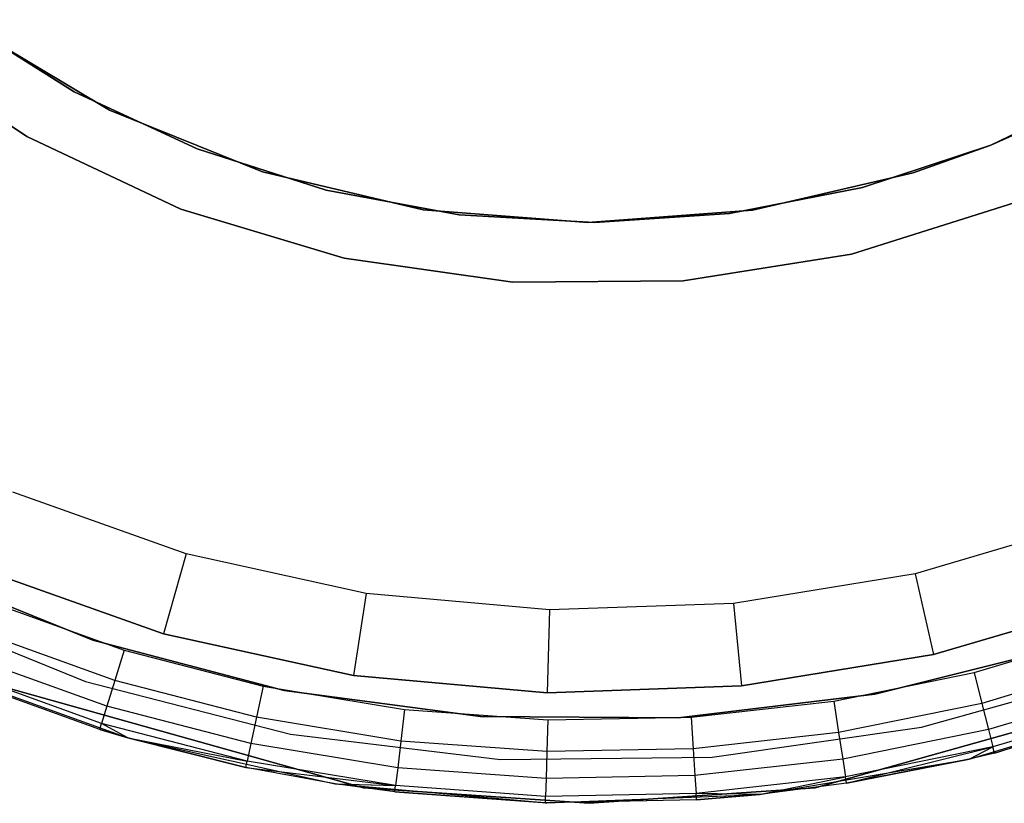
# Model space of a CAD drawing. Extents: x 0.1 to 15.8, y -7.9 to 7.9.
# Tile 5 of 17: x 7.412 to 8.347, y -1.575 to -0.831. Entities that reach past the tile are written whole.
import ezdxf

# ---------------------------------------------------------------- set-up
doc = ezdxf.new("R2010")
doc.units = 0
doc.header["$MEASUREMENT"] = 0
doc.layers.get('0').update_dxf_attribs({"color": 13, "linetype": 'CONTINUOUS'})

# ---------------------------------------------------------------- blocks, each defined once
blk = doc.blocks.new('CZ_0022__330X330X1200_PM_2')
at = {"color": 0}
for p, q in [((7.35503, -0.83098, 49.0255), (7.46389, -0.89934, 49.0255)), ((7.46389, -0.89934, 48.99401), (7.35503, -0.83098, 48.99401)), ((7.35503, -0.83098, 49.0255), (7.46389, -0.89934, 49.0255)), ((7.46389, -0.89934, 48.99401), (7.35503, -0.83098, 48.99401)), ((7.36269, -0.83644, 48.91527), (7.49729, -0.91671, 48.91527)), ((7.49729, -0.91671, 51.9074), (7.36269, -0.83644, 51.9074)), ((7.49729, -0.91671, 51.9074), (7.36269, -0.83644, 51.9074)), ((7.36269, -0.83644, 48.91527), (7.49729, -0.91671, 48.91527)), ((7.41869, -0.94179, 48.91527), (7.28429, -0.85167, 48.91527)), ((7.28429, -0.85167, 51.9074), (7.41869, -0.94179, 51.9074)), ((7.41869, -0.94179, 48.91527), (7.28429, -0.85167, 48.91527)), ((7.28429, -0.85167, 51.9074), (7.41869, -0.94179, 51.9074)), ((8.33409, -0.94994, 49.0255), (8.45014, -0.89465, 49.0255)), ((8.45014, -0.89465, 48.99401), (8.33409, -0.94994, 48.99401)), ((8.33409, -0.94994, 49.0255), (8.45014, -0.89465, 49.0255)), ((8.45014, -0.89465, 48.99401), (8.33409, -0.94994, 48.99401)), ((7.46389, -0.89934, 49.0255), (7.58046, -0.95352, 49.0255)), ((7.58046, -0.95352, 48.99401), (7.46389, -0.89934, 48.99401)), ((7.46389, -0.89934, 49.0255), (7.58046, -0.95352, 49.0255)), ((7.46389, -0.89934, 49.0255), (7.46389, -0.89934, 48.99401)), ((7.58046, -0.95352, 48.99401), (7.46389, -0.89934, 48.99401)), ((7.46389, -0.89934, 49.0255), (7.46389, -0.89934, 48.99401)), ((7.49729, -0.91671, 48.91527), (7.64256, -0.97549, 48.91527)), ((7.64256, -0.97549, 51.9074), (7.49729, -0.91671, 51.9074)), ((7.49729, -0.91671, 51.9074), (7.49729, -0.91671, 48.91527)), ((7.49729, -0.91671, 51.9074), (7.49729, -0.91671, 48.91527)), ((7.64256, -0.97549, 51.9074), (7.49729, -0.91671, 51.9074)), ((7.49729, -0.91671, 48.91527), (7.64256, -0.97549, 48.91527)), ((8.33409, -0.94994, 48.91527), (8.40569, -0.91796, 48.91527)), ((8.40569, -0.91796, 51.9074), (8.33409, -0.94994, 51.9074)), ((8.40569, -0.91796, 51.9074), (8.33409, -0.94994, 51.9074)), ((8.33409, -0.94994, 48.91527), (8.40569, -0.91796, 48.91527)), ((7.56502, -1.01087, 48.91527), (7.41869, -0.94179, 48.91527)), ((7.41869, -0.94179, 51.9074), (7.56502, -1.01087, 51.9074)), ((7.41869, -0.94179, 48.91527), (7.41869, -0.94179, 51.9074)), ((7.56502, -1.01087, 48.91527), (7.41869, -0.94179, 48.91527)), ((7.41869, -0.94179, 51.9074), (7.56502, -1.01087, 51.9074)), ((7.41869, -0.94179, 48.91527), (7.41869, -0.94179, 51.9074)), ((8.21203, -0.99024, 49.0255), (8.33409, -0.94994, 49.0255)), ((8.33409, -0.94994, 48.99401), (8.21203, -0.99024, 48.99401)), ((8.33409, -0.94994, 48.99401), (8.21203, -0.99024, 48.99401)), ((8.21203, -0.99024, 49.0255), (8.33409, -0.94994, 49.0255)), ((8.26026, -0.97634, 48.91527), (8.33409, -0.94994, 48.91527)), ((8.33409, -0.94994, 51.9074), (8.26026, -0.97634, 51.9074)), ((8.33409, -0.94994, 51.9074), (8.26026, -0.97634, 51.9074)), ((8.26026, -0.97634, 48.91527), (8.33409, -0.94994, 48.91527)), ((8.33409, -0.94994, 51.9074), (8.33409, -0.94994, 48.91527)), ((8.33409, -0.94994, 51.9074), (8.33409, -0.94994, 48.91527)), ((8.33409, -0.94994, 49.0255), (8.33409, -0.94994, 48.99401)), ((8.33409, -0.94994, 49.0255), (8.33409, -0.94994, 48.99401)), ((7.58046, -0.95352, 49.0255), (7.7029, -0.99266, 49.0255)), ((7.7029, -0.99266, 48.99401), (7.58046, -0.95352, 48.99401)), ((7.58046, -0.95352, 49.0255), (7.7029, -0.99266, 49.0255)), ((7.58046, -0.95352, 49.0255), (7.58046, -0.95352, 48.99401)), ((7.7029, -0.99266, 48.99401), (7.58046, -0.95352, 48.99401)), ((7.58046, -0.95352, 49.0255), (7.58046, -0.95352, 48.99401)), ((7.64256, -0.97549, 48.91527), (7.7951, -1.01141, 48.91527)), ((7.7951, -1.01141, 51.9074), (7.64256, -0.97549, 51.9074)), ((7.64256, -0.97549, 51.9074), (7.64256, -0.97549, 48.91527)), ((7.64256, -0.97549, 51.9074), (7.64256, -0.97549, 48.91527)), ((7.7951, -1.01141, 51.9074), (7.64256, -0.97549, 51.9074)), ((7.64256, -0.97549, 48.91527), (7.7951, -1.01141, 48.91527)), ((8.10761, -1.01184, 48.91527), (8.26026, -0.97634, 48.91527)), ((8.26026, -0.97634, 51.9074), (8.10761, -1.01184, 51.9074)), ((8.26026, -0.97634, 51.9074), (8.10761, -1.01184, 51.9074)), ((8.10761, -1.01184, 48.91527), (8.26026, -0.97634, 48.91527)), ((8.26026, -0.97634, 51.9074), (8.26026, -0.97634, 48.91527)), ((8.26026, -0.97634, 51.9074), (8.26026, -0.97634, 48.91527)), ((8.08587, -1.01493, 49.0255), (8.21203, -0.99024, 49.0255)), ((8.21203, -0.99024, 48.99401), (8.08587, -1.01493, 48.99401)), ((8.08587, -1.01493, 49.0255), (8.21203, -0.99024, 49.0255)), ((8.21203, -0.99024, 48.99401), (8.08587, -1.01493, 48.99401)), ((8.21203, -0.99024, 49.0255), (8.21203, -0.99024, 48.99401)), ((8.21203, -0.99024, 49.0255), (8.21203, -0.99024, 48.99401)), ((7.7029, -0.99266, 49.0255), (7.82929, -1.01615, 49.0255)), ((7.82929, -1.01615, 48.99401), (7.7029, -0.99266, 48.99401)), ((7.7029, -0.99266, 49.0255), (7.82929, -1.01615, 49.0255)), ((7.7029, -0.99266, 49.0255), (7.7029, -0.99266, 48.99401)), ((7.82929, -1.01615, 48.99401), (7.7029, -0.99266, 48.99401)), ((7.7029, -0.99266, 49.0255), (7.7029, -0.99266, 48.99401)), ((8.35609, -1.00474, 48.91527), (8.20184, -1.05364, 48.91527)), ((8.20184, -1.05364, 51.9074), (8.35609, -1.00474, 51.9074)), ((8.35609, -1.00474, 48.91527), (8.20184, -1.05364, 48.91527)), ((8.20184, -1.05364, 51.9074), (8.35609, -1.00474, 51.9074)), ((7.72002, -1.05737, 48.91527), (7.56502, -1.01087, 48.91527)), ((7.56502, -1.01087, 51.9074), (7.72002, -1.05737, 51.9074)), ((7.56502, -1.01087, 48.91527), (7.56502, -1.01087, 51.9074)), ((7.72002, -1.05737, 48.91527), (7.56502, -1.01087, 48.91527)), ((7.56502, -1.01087, 51.9074), (7.72002, -1.05737, 51.9074)), ((7.56502, -1.01087, 48.91527), (7.56502, -1.01087, 51.9074)), ((7.7951, -1.01141, 48.91527), (7.95134, -1.02362, 48.91527)), ((7.95134, -1.02362, 51.9074), (7.7951, -1.01141, 51.9074)), ((7.7951, -1.01141, 51.9074), (7.7951, -1.01141, 48.91527)), ((7.7951, -1.01141, 51.9074), (7.7951, -1.01141, 48.91527)), ((7.95134, -1.02362, 51.9074), (7.7951, -1.01141, 51.9074)), ((7.7951, -1.01141, 48.91527), (7.95134, -1.02362, 48.91527)), ((7.82929, -1.01615, 49.0255), (7.95762, -1.02361, 49.0255)), ((7.95762, -1.02361, 48.99401), (7.82929, -1.01615, 48.99401)), ((7.82929, -1.01615, 49.0255), (7.95762, -1.02361, 49.0255)), ((7.82929, -1.01615, 49.0255), (7.82929, -1.01615, 48.99401)), ((7.95762, -1.02361, 48.99401), (7.82929, -1.01615, 48.99401)), ((7.82929, -1.01615, 49.0255), (7.82929, -1.01615, 48.99401)), ((7.95134, -1.02362, 48.91527), (8.10761, -1.01184, 48.91527)), ((8.10761, -1.01184, 51.9074), (7.95134, -1.02362, 51.9074)), ((8.10761, -1.01184, 51.9074), (7.95134, -1.02362, 51.9074)), ((7.95134, -1.02362, 48.91527), (8.10761, -1.01184, 48.91527)), ((7.95762, -1.02361, 49.0255), (8.08587, -1.01493, 49.0255)), ((8.08587, -1.01493, 48.99401), (7.95762, -1.02361, 48.99401)), ((7.95762, -1.02361, 49.0255), (8.08587, -1.01493, 49.0255)), ((8.08587, -1.01493, 48.99401), (7.95762, -1.02361, 48.99401)), ((8.08587, -1.01493, 49.0255), (8.08587, -1.01493, 48.99401)), ((8.08587, -1.01493, 49.0255), (8.08587, -1.01493, 48.99401)), ((8.10761, -1.01184, 51.9074), (8.10761, -1.01184, 48.91527)), ((8.10761, -1.01184, 51.9074), (8.10761, -1.01184, 48.91527)), ((7.95134, -1.02362, 51.9074), (7.95134, -1.02362, 48.91527)), ((7.95134, -1.02362, 51.9074), (7.95134, -1.02362, 48.91527)), ((7.95762, -1.02361, 49.0255), (7.95762, -1.02361, 48.99401)), ((7.95762, -1.02361, 49.0255), (7.95762, -1.02361, 48.99401)), ((8.20184, -1.05364, 48.91527), (8.04202, -1.07899, 48.91527)), ((8.04202, -1.07899, 51.9074), (8.20184, -1.05364, 51.9074)), ((8.20184, -1.05364, 48.91527), (8.04202, -1.07899, 48.91527)), ((8.04202, -1.07899, 51.9074), (8.20184, -1.05364, 51.9074)), ((8.20184, -1.05364, 48.91527), (8.20184, -1.05364, 51.9074)), ((8.20184, -1.05364, 48.91527), (8.20184, -1.05364, 51.9074)), ((7.88021, -1.08024, 48.91527), (7.72002, -1.05737, 48.91527)), ((7.72002, -1.05737, 51.9074), (7.88021, -1.08024, 51.9074)), ((7.72002, -1.05737, 48.91527), (7.72002, -1.05737, 51.9074)), ((7.88021, -1.08024, 48.91527), (7.72002, -1.05737, 48.91527)), ((7.72002, -1.05737, 51.9074), (7.88021, -1.08024, 51.9074)), ((7.72002, -1.05737, 48.91527), (7.72002, -1.05737, 51.9074)), ((8.04202, -1.07899, 48.91527), (7.88021, -1.08024, 48.91527)), ((7.88021, -1.08024, 51.9074), (8.04202, -1.07899, 51.9074)), ((8.04202, -1.07899, 48.91527), (7.88021, -1.08024, 48.91527)), ((7.88021, -1.08024, 51.9074), (8.04202, -1.07899, 51.9074)), ((7.88021, -1.08024, 48.91527), (7.88021, -1.08024, 51.9074)), ((7.88021, -1.08024, 48.91527), (7.88021, -1.08024, 51.9074)), ((8.04202, -1.07899, 48.91527), (8.04202, -1.07899, 51.9074)), ((8.04202, -1.07899, 48.91527), (8.04202, -1.07899, 51.9074)), ((7.57011, -1.3381, 0.51393), (7.40542, -1.27959, 0.51393)), ((7.57011, -1.3381, 0.51393), (7.40542, -1.27959, 0.51393)), ((8.4297, -1.30746, 0.51393), (8.26207, -1.35692, 0.51393)), ((8.4297, -1.30746, 0.51393), (8.26207, -1.35692, 0.51393)), ((7.57011, -1.3381, 0.51393), (7.54846, -1.4138, 0.59267)), ((7.57011, -1.3381, 0.51393), (7.54846, -1.4138, 0.59267)), ((7.74084, -1.3755, 0.51393), (7.57011, -1.3381, 0.51393)), ((7.74084, -1.3755, 0.51393), (7.57011, -1.3381, 0.51393)), ((7.30723, -1.34963, 1.67535), (7.48147, -1.41989, 1.67535)), ((7.48147, -1.41989, 1.71472), (7.30723, -1.34963, 1.71472)), ((7.30723, -1.34963, 1.67535), (7.48147, -1.41989, 1.67535)), ((7.48147, -1.41989, 1.71472), (7.30723, -1.34963, 1.71472)), ((7.37445, -1.35198, 0.59267), (7.54846, -1.4138, 0.59267)), ((7.54846, -1.4138, 1.06511), (7.37445, -1.35198, 1.06511)), ((7.54846, -1.4138, 1.06511), (7.37445, -1.35198, 1.06511)), ((7.37445, -1.35198, 0.59267), (7.54846, -1.4138, 0.59267)), ((8.26207, -1.35692, 0.51393), (8.08957, -1.38499, 0.51393)), ((8.26207, -1.35692, 0.51393), (8.08957, -1.38499, 0.51393)), ((8.26207, -1.35692, 0.51393), (8.27957, -1.43369, 0.59267)), ((8.26207, -1.35692, 0.51393), (8.27957, -1.43369, 0.59267)), ((7.38309, -1.38336, 1.90739), (7.51125, -1.42943, 1.90739)), ((7.38309, -1.38336, 1.90739), (7.51125, -1.42943, 1.90739)), ((7.74084, -1.3755, 0.51393), (7.72885, -1.45333, 0.59267)), ((7.74084, -1.3755, 0.51393), (7.72885, -1.45333, 0.59267)), ((7.9149, -1.39122, 0.51393), (7.74084, -1.3755, 0.51393)), ((7.9149, -1.39122, 0.51393), (7.74084, -1.3755, 0.51393)), ((8.27957, -1.43369, 0.59267), (8.45669, -1.38143, 0.59267)), ((8.45669, -1.38143, 1.06511), (8.27957, -1.43369, 1.06511)), ((8.45669, -1.38143, 1.06511), (8.27957, -1.43369, 1.06511)), ((8.27957, -1.43369, 0.59267), (8.45669, -1.38143, 0.59267)), ((7.28829, -1.38421, 0.72629), (7.47465, -1.4591, 0.72629)), ((7.28829, -1.38421, 0.72629), (7.47465, -1.4591, 0.72629)), ((7.28829, -1.38421, 1.86802), (7.47465, -1.4591, 1.86802)), ((7.28829, -1.38421, 1.86802), (7.47465, -1.4591, 1.86802)), ((7.9149, -1.39122, 0.51393), (7.91276, -1.46993, 0.59267)), ((7.9149, -1.39122, 0.51393), (7.91276, -1.46993, 0.59267)), ((8.08957, -1.38499, 0.51393), (7.9149, -1.39122, 0.51393)), ((8.08957, -1.38499, 0.51393), (7.9149, -1.39122, 0.51393)), ((8.08957, -1.38499, 0.51393), (8.09731, -1.46335, 0.59267)), ((8.08957, -1.38499, 0.51393), (8.09731, -1.46335, 0.59267)), ((7.50235, -1.45822, 1.9014), (7.37162, -1.41122, 1.9014)), ((7.50235, -1.45822, 1.9014), (7.37162, -1.41122, 1.9014)), ((7.48147, -1.41989, 1.67535), (7.48147, -1.41989, 1.71472)), ((7.48147, -1.41989, 1.67535), (7.66315, -1.46776, 1.67535)), ((7.66315, -1.46776, 1.71472), (7.48147, -1.41989, 1.71472)), ((7.48147, -1.41989, 1.67535), (7.48147, -1.41989, 1.71472)), ((7.48147, -1.41989, 1.67535), (7.66315, -1.46776, 1.67535)), ((7.66315, -1.46776, 1.71472), (7.48147, -1.41989, 1.71472)), ((7.54846, -1.4138, 0.59267), (7.54846, -1.4138, 1.06511)), ((7.54846, -1.4138, 0.59267), (7.72885, -1.45333, 0.59267)), ((7.72885, -1.45333, 1.06511), (7.54846, -1.4138, 1.06511)), ((7.54846, -1.4138, 0.59267), (7.54846, -1.4138, 1.06511)), ((7.72885, -1.45333, 1.06511), (7.54846, -1.4138, 1.06511)), ((7.54846, -1.4138, 0.59267), (7.72885, -1.45333, 0.59267)), ((8.31823, -1.45073, 1.90739), (8.44864, -1.41149, 1.90739)), ((8.31823, -1.45073, 1.90739), (8.44864, -1.41149, 1.90739)), ((7.51125, -1.42943, 1.90739), (7.50235, -1.45822, 1.9014)), ((7.51125, -1.42943, 1.90739), (7.50235, -1.45822, 1.9014)), ((7.51125, -1.42943, 1.90739), (7.64306, -1.46366, 1.90739)), ((7.51125, -1.42943, 1.90739), (7.64306, -1.46366, 1.90739)), ((8.2238, -1.4713, 1.67535), (8.40607, -1.42573, 1.67535)), ((8.40607, -1.42573, 1.71472), (8.2238, -1.4713, 1.71472)), ((8.2238, -1.4713, 1.67535), (8.40607, -1.42573, 1.67535)), ((8.40607, -1.42573, 1.71472), (8.2238, -1.4713, 1.71472)), ((7.49482, -1.48263, 1.88433), (7.36189, -1.43484, 1.88433)), ((7.49482, -1.48263, 1.88433), (7.36189, -1.43484, 1.88433)), ((8.09731, -1.46335, 0.59267), (8.27957, -1.43369, 0.59267)), ((8.27957, -1.43369, 1.06511), (8.09731, -1.46335, 1.06511)), ((8.27957, -1.43369, 1.06511), (8.09731, -1.46335, 1.06511)), ((8.09731, -1.46335, 0.59267), (8.27957, -1.43369, 0.59267)), ((8.27957, -1.43369, 0.59267), (8.27957, -1.43369, 1.06511)), ((8.27957, -1.43369, 0.59267), (8.27957, -1.43369, 1.06511)), ((7.32481, -1.44419, 0.72629), (7.51464, -1.51263, 0.72629)), ((7.32481, -1.44419, 0.72629), (7.51464, -1.51263, 0.72629)), ((7.32481, -1.44419, 0.72629), (7.73832, -1.56014, 0.72629)), ((7.32481, -1.44419, 0.72629), (7.73832, -1.56014, 0.72629)), ((7.73832, -1.56014, 0.80503), (7.32535, -1.44443, 0.80503)), ((7.73832, -1.56014, 0.72629), (7.32535, -1.44443, 0.80503)), ((7.73832, -1.56014, 0.80503), (7.32535, -1.44443, 0.80503)), ((7.73832, -1.56014, 0.72629), (7.32535, -1.44443, 0.80503)), ((8.58016, -1.44443, 0.80503), (8.16719, -1.56014, 0.80503)), ((8.16719, -1.56014, 0.72629), (8.58016, -1.44443, 0.72629)), ((8.16719, -1.56014, 0.72629), (8.58016, -1.44443, 0.72629)), ((8.58016, -1.44443, 0.80503), (8.16719, -1.56014, 0.80503)), ((8.26825, -1.50267, 0.72629), (8.46169, -1.44863, 0.72629)), ((8.26825, -1.50267, 0.72629), (8.46169, -1.44863, 0.72629)), ((8.26825, -1.50267, 1.86802), (8.46169, -1.44863, 1.86802)), ((8.26825, -1.50267, 1.86802), (8.46169, -1.44863, 1.86802)), ((8.45863, -1.43992, 1.9014), (8.32559, -1.47995, 1.9014)), ((8.45863, -1.43992, 1.9014), (8.32559, -1.47995, 1.9014)), ((7.48801, -1.50466, 1.82865), (7.35311, -1.45617, 1.82865)), ((7.48801, -1.50466, 1.82865), (7.35311, -1.45617, 1.82865)), ((7.48978, -1.49894, 1.85879), (7.35539, -1.45063, 1.85879)), ((7.48978, -1.49894, 1.85879), (7.35539, -1.45063, 1.85879)), ((7.72885, -1.45333, 0.59267), (7.72885, -1.45333, 1.06511)), ((7.72885, -1.45333, 0.59267), (7.91276, -1.46993, 0.59267)), ((7.91276, -1.46993, 1.06511), (7.72885, -1.45333, 1.06511)), ((7.72885, -1.45333, 0.59267), (7.72885, -1.45333, 1.06511)), ((7.91276, -1.46993, 1.06511), (7.72885, -1.45333, 1.06511)), ((7.72885, -1.45333, 0.59267), (7.91276, -1.46993, 0.59267)), ((8.1848, -1.47796, 1.90739), (8.31823, -1.45073, 1.90739)), ((8.1848, -1.47796, 1.90739), (8.31823, -1.45073, 1.90739)), ((8.31823, -1.45073, 1.90739), (8.32559, -1.47995, 1.9014)), ((8.31823, -1.45073, 1.90739), (8.32559, -1.47995, 1.9014)), ((7.47465, -1.4591, 0.72629), (7.66919, -1.50902, 0.72629)), ((7.47465, -1.4591, 0.72629), (7.66919, -1.50902, 0.72629)), ((7.47465, -1.4591, 0.72629), (7.47465, -1.4591, 1.86802)), ((7.47465, -1.4591, 1.86802), (7.66919, -1.50902, 1.86802)), ((7.47465, -1.4591, 0.72629), (7.47465, -1.4591, 1.86802)), ((7.47465, -1.4591, 1.86802), (7.66919, -1.50902, 1.86802)), ((7.50235, -1.45822, 1.9014), (7.49482, -1.48263, 1.88433)), ((7.50235, -1.45822, 1.9014), (7.49482, -1.48263, 1.88433)), ((7.63682, -1.49314, 1.9014), (7.50235, -1.45822, 1.9014)), ((7.63682, -1.49314, 1.9014), (7.50235, -1.45822, 1.9014)), ((7.64306, -1.46366, 1.90739), (7.63682, -1.49314, 1.9014)), ((7.64306, -1.46366, 1.90739), (7.63682, -1.49314, 1.9014)), ((7.64306, -1.46366, 1.90739), (7.77744, -1.48576, 1.90739)), ((7.64306, -1.46366, 1.90739), (7.77744, -1.48576, 1.90739)), ((7.91276, -1.46993, 0.59267), (8.09731, -1.46335, 0.59267)), ((8.09731, -1.46335, 1.06511), (7.91276, -1.46993, 1.06511)), ((8.09731, -1.46335, 1.06511), (7.91276, -1.46993, 1.06511)), ((7.91276, -1.46993, 0.59267), (8.09731, -1.46335, 0.59267)), ((8.09731, -1.46335, 0.59267), (8.09731, -1.46335, 1.06511)), ((8.09731, -1.46335, 0.59267), (8.09731, -1.46335, 1.06511)), ((8.46709, -1.46402, 1.88433), (8.33183, -1.50473, 1.88433)), ((8.46709, -1.46402, 1.88433), (8.33183, -1.50473, 1.88433)), ((7.66315, -1.46776, 1.67535), (7.66315, -1.46776, 1.71472)), ((7.66315, -1.46776, 1.67535), (7.84939, -1.49249, 1.67535)), ((7.84939, -1.49249, 1.71472), (7.66315, -1.46776, 1.71472)), ((7.66315, -1.46776, 1.67535), (7.66315, -1.46776, 1.71472)), ((7.66315, -1.46776, 1.67535), (7.84939, -1.49249, 1.67535)), ((7.84939, -1.49249, 1.71472), (7.66315, -1.46776, 1.71472)), ((7.91276, -1.46993, 0.59267), (7.91276, -1.46993, 1.06511)), ((7.91276, -1.46993, 0.59267), (7.91276, -1.46993, 1.06511)), ((8.03726, -1.49367, 1.67535), (8.2238, -1.4713, 1.67535)), ((8.2238, -1.4713, 1.71472), (8.03726, -1.49367, 1.71472)), ((8.03726, -1.49367, 1.67535), (8.2238, -1.4713, 1.67535)), ((8.2238, -1.4713, 1.71472), (8.03726, -1.49367, 1.71472)), ((8.2238, -1.4713, 1.67535), (8.2238, -1.4713, 1.71472)), ((8.2238, -1.4713, 1.67535), (8.2238, -1.4713, 1.71472)), ((8.3133, -1.53298, 0.72629), (8.50637, -1.47428, 0.72629)), ((8.3133, -1.53298, 0.72629), (8.50637, -1.47428, 0.72629)), ((8.33747, -1.52709, 1.82865), (8.50637, -1.47428, 0.72629)), ((8.33747, -1.52709, 1.82865), (8.50637, -1.47428, 0.72629)), ((7.49482, -1.48263, 1.88433), (7.48978, -1.49894, 1.85879)), ((7.49482, -1.48263, 1.88433), (7.48978, -1.49894, 1.85879)), ((7.63154, -1.51813, 1.88433), (7.49482, -1.48263, 1.88433)), ((7.63154, -1.51813, 1.88433), (7.49482, -1.48263, 1.88433)), ((7.77744, -1.48576, 1.90739), (7.77391, -1.51568, 1.9014)), ((7.77744, -1.48576, 1.90739), (7.77391, -1.51568, 1.9014)), ((7.77744, -1.48576, 1.90739), (7.91328, -1.49554, 1.90739)), ((7.77744, -1.48576, 1.90739), (7.91328, -1.49554, 1.90739)), ((8.04944, -1.49294, 1.90739), (8.1848, -1.47796, 1.90739)), ((8.04944, -1.49294, 1.90739), (8.1848, -1.47796, 1.90739)), ((8.1848, -1.47796, 1.90739), (8.18947, -1.50773, 1.9014)), ((8.1848, -1.47796, 1.90739), (8.18947, -1.50773, 1.9014)), ((8.32559, -1.47995, 1.9014), (8.18947, -1.50773, 1.9014)), ((8.32559, -1.47995, 1.9014), (8.18947, -1.50773, 1.9014)), ((8.32559, -1.47995, 1.9014), (8.33183, -1.50473, 1.88433)), ((8.32559, -1.47995, 1.9014), (8.33183, -1.50473, 1.88433)), ((8.47275, -1.48012, 1.85879), (8.336, -1.52128, 1.85879)), ((8.47275, -1.48012, 1.85879), (8.336, -1.52128, 1.85879)), ((8.47474, -1.48578, 1.82865), (8.33747, -1.52709, 1.82865)), ((8.47474, -1.48578, 1.82865), (8.33747, -1.52709, 1.82865)), ((7.63682, -1.49314, 1.9014), (7.63154, -1.51813, 1.88433)), ((7.63682, -1.49314, 1.9014), (7.63154, -1.51813, 1.88433)), ((7.77391, -1.51568, 1.9014), (7.63682, -1.49314, 1.9014)), ((7.77391, -1.51568, 1.9014), (7.63682, -1.49314, 1.9014)), ((7.84939, -1.49249, 1.67535), (7.84939, -1.49249, 1.71472)), ((7.84939, -1.49249, 1.67535), (8.03726, -1.49367, 1.67535)), ((8.03726, -1.49367, 1.71472), (7.84939, -1.49249, 1.71472)), ((7.84939, -1.49249, 1.67535), (7.84939, -1.49249, 1.71472)), ((7.84939, -1.49249, 1.67535), (8.03726, -1.49367, 1.67535)), ((8.03726, -1.49367, 1.71472), (7.84939, -1.49249, 1.71472)), ((7.91328, -1.49554, 1.90739), (7.91248, -1.52566, 1.9014)), ((7.91328, -1.49554, 1.90739), (7.91248, -1.52566, 1.9014)), ((7.91328, -1.49554, 1.90739), (8.04944, -1.49294, 1.90739)), ((7.91328, -1.49554, 1.90739), (8.04944, -1.49294, 1.90739)), ((8.03726, -1.49367, 1.67535), (8.03726, -1.49367, 1.71472)), ((8.03726, -1.49367, 1.67535), (8.03726, -1.49367, 1.71472)), ((8.04944, -1.49294, 1.90739), (8.05138, -1.52301, 1.9014)), ((8.04944, -1.49294, 1.90739), (8.05138, -1.52301, 1.9014)), ((7.48801, -1.50466, 1.82865), (7.48978, -1.49894, 1.85879)), ((7.48801, -1.50466, 1.82865), (7.48978, -1.49894, 1.85879)), ((7.51464, -1.51263, 1.82865), (7.48801, -1.50466, 1.82865)), ((7.48801, -1.50466, 1.82865), (7.51464, -1.51263, 0.72629)), ((7.48801, -1.50466, 1.82865), (7.51464, -1.51263, 0.72629)), ((7.51464, -1.51263, 1.82865), (7.48801, -1.50466, 1.82865)), ((7.51464, -1.51263, 1.82865), (7.48978, -1.49894, 1.85879)), ((7.51464, -1.51263, 1.82865), (7.48978, -1.49894, 1.85879)), ((7.628, -1.53483, 1.85879), (7.48978, -1.49894, 1.85879)), ((7.628, -1.53483, 1.85879), (7.48978, -1.49894, 1.85879)), ((8.06941, -1.53099, 0.72629), (8.26825, -1.50267, 0.72629)), ((8.06941, -1.53099, 0.72629), (8.26825, -1.50267, 0.72629)), ((8.06941, -1.53099, 1.86802), (8.26825, -1.50267, 1.86802)), ((8.06941, -1.53099, 1.86802), (8.26825, -1.50267, 1.86802)), ((8.33183, -1.50473, 1.88433), (8.19343, -1.53296, 1.88433)), ((8.33183, -1.50473, 1.88433), (8.19343, -1.53296, 1.88433)), ((8.26825, -1.50267, 0.72629), (8.26825, -1.50267, 1.86802)), ((8.26825, -1.50267, 0.72629), (8.26825, -1.50267, 1.86802)), ((8.33183, -1.50473, 1.88433), (8.336, -1.52128, 1.85879)), ((8.33183, -1.50473, 1.88433), (8.336, -1.52128, 1.85879)), ((7.51464, -1.51263, 1.82865), (7.51464, -1.51263, 0.72629)), ((7.51464, -1.51263, 0.72629), (7.62676, -1.54069, 1.82865)), ((7.62676, -1.54069, 1.82865), (7.51464, -1.51263, 1.82865)), ((7.51464, -1.51263, 0.72629), (7.62676, -1.54069, 1.82865)), ((7.51464, -1.51263, 0.72629), (7.71167, -1.55624, 0.72629)), ((7.51464, -1.51263, 1.82865), (7.51464, -1.51263, 0.72629)), ((7.51464, -1.51263, 0.72629), (7.71167, -1.55624, 0.72629)), ((7.51464, -1.51263, 1.82865), (7.628, -1.53483, 1.85879)), ((7.51464, -1.51263, 1.82865), (7.628, -1.53483, 1.85879)), ((7.62676, -1.54069, 1.82865), (7.51464, -1.51263, 1.82865)), ((7.66919, -1.50902, 0.72629), (7.86858, -1.53312, 0.72629)), ((7.66919, -1.50902, 0.72629), (7.86858, -1.53312, 0.72629)), ((7.66919, -1.50902, 0.72629), (7.66919, -1.50902, 1.86802)), ((7.66919, -1.50902, 1.86802), (7.86858, -1.53312, 1.86802)), ((7.66919, -1.50902, 0.72629), (7.66919, -1.50902, 1.86802)), ((7.66919, -1.50902, 1.86802), (7.86858, -1.53312, 1.86802)), ((8.18947, -1.50773, 1.9014), (8.05138, -1.52301, 1.9014)), ((8.18947, -1.50773, 1.9014), (8.05138, -1.52301, 1.9014)), ((8.18947, -1.50773, 1.9014), (8.19343, -1.53296, 1.88433)), ((8.18947, -1.50773, 1.9014), (8.19343, -1.53296, 1.88433)), ((7.63154, -1.51813, 1.88433), (7.628, -1.53483, 1.85879)), ((7.63154, -1.51813, 1.88433), (7.628, -1.53483, 1.85879)), ((7.77092, -1.54105, 1.88433), (7.63154, -1.51813, 1.88433)), ((7.77092, -1.54105, 1.88433), (7.63154, -1.51813, 1.88433)), ((7.77391, -1.51568, 1.9014), (7.77092, -1.54105, 1.88433)), ((7.77391, -1.51568, 1.9014), (7.77092, -1.54105, 1.88433)), ((7.91248, -1.52566, 1.9014), (7.77391, -1.51568, 1.9014)), ((7.91248, -1.52566, 1.9014), (7.77391, -1.51568, 1.9014)), ((8.05138, -1.52301, 1.9014), (7.91248, -1.52566, 1.9014)), ((8.05138, -1.52301, 1.9014), (7.91248, -1.52566, 1.9014)), ((8.05138, -1.52301, 1.9014), (8.05303, -1.5485, 1.88433)), ((8.05138, -1.52301, 1.9014), (8.05303, -1.5485, 1.88433)), ((8.336, -1.52128, 1.85879), (8.19608, -1.54982, 1.85879)), ((8.336, -1.52128, 1.85879), (8.19608, -1.54982, 1.85879)), ((8.19701, -1.55575, 1.82865), (8.336, -1.52128, 1.85879)), ((8.19701, -1.55575, 1.82865), (8.336, -1.52128, 1.85879)), ((8.3133, -1.53298, 1.82865), (8.336, -1.52128, 1.85879)), ((8.3133, -1.53298, 1.82865), (8.336, -1.52128, 1.85879)), ((8.33747, -1.52709, 1.82865), (8.336, -1.52128, 1.85879)), ((8.33747, -1.52709, 1.82865), (8.336, -1.52128, 1.85879)), ((7.86858, -1.53312, 0.72629), (8.06941, -1.53099, 0.72629)), ((7.86858, -1.53312, 0.72629), (8.06941, -1.53099, 0.72629)), ((7.86858, -1.53312, 1.86802), (8.06941, -1.53099, 1.86802)), ((7.86858, -1.53312, 1.86802), (8.06941, -1.53099, 1.86802)), ((7.91248, -1.52566, 1.9014), (7.91181, -1.5512, 1.88433)), ((7.91248, -1.52566, 1.9014), (7.91181, -1.5512, 1.88433)), ((8.06941, -1.53099, 0.72629), (8.06941, -1.53099, 1.86802)), ((8.06941, -1.53099, 0.72629), (8.06941, -1.53099, 1.86802)), ((8.33747, -1.52709, 1.82865), (8.3133, -1.53298, 0.72629)), ((8.33747, -1.52709, 1.82865), (8.3133, -1.53298, 1.82865)), ((8.33747, -1.52709, 1.82865), (8.3133, -1.53298, 0.72629)), ((8.33747, -1.52709, 1.82865), (8.3133, -1.53298, 1.82865)), ((7.62676, -1.54069, 1.82865), (7.628, -1.53483, 1.85879)), ((7.62676, -1.54069, 1.82865), (7.628, -1.53483, 1.85879)), ((7.71167, -1.55624, 0.72629), (7.62676, -1.54069, 1.82865)), ((7.71167, -1.55624, 0.72629), (7.62676, -1.54069, 1.82865)), ((7.71167, -1.55624, 1.82865), (7.62676, -1.54069, 1.82865)), ((7.62676, -1.54069, 1.82865), (7.76892, -1.558, 1.85879)), ((7.62676, -1.54069, 1.82865), (7.76892, -1.558, 1.85879)), ((7.71167, -1.55624, 1.82865), (7.62676, -1.54069, 1.82865)), ((7.76892, -1.558, 1.85879), (7.628, -1.53483, 1.85879)), ((7.76892, -1.558, 1.85879), (7.628, -1.53483, 1.85879)), ((7.77092, -1.54105, 1.88433), (7.76892, -1.558, 1.85879)), ((7.77092, -1.54105, 1.88433), (7.76892, -1.558, 1.85879)), ((7.91181, -1.5512, 1.88433), (7.77092, -1.54105, 1.88433)), ((7.91181, -1.5512, 1.88433), (7.77092, -1.54105, 1.88433)), ((7.86858, -1.53312, 0.72629), (7.86858, -1.53312, 1.86802)), ((7.86858, -1.53312, 0.72629), (7.86858, -1.53312, 1.86802)), ((8.19343, -1.53296, 1.88433), (8.05303, -1.5485, 1.88433)), ((8.19343, -1.53296, 1.88433), (8.05303, -1.5485, 1.88433)), ((8.11431, -1.5665, 0.72629), (8.3133, -1.53298, 0.72629)), ((8.11431, -1.5665, 0.72629), (8.3133, -1.53298, 0.72629)), ((8.19343, -1.53296, 1.88433), (8.19608, -1.54982, 1.85879)), ((8.19343, -1.53296, 1.88433), (8.19608, -1.54982, 1.85879)), ((8.3133, -1.53298, 1.82865), (8.19701, -1.55575, 1.82865)), ((8.19701, -1.55575, 1.82865), (8.3133, -1.53298, 0.72629)), ((8.19701, -1.55575, 1.82865), (8.3133, -1.53298, 0.72629)), ((8.3133, -1.53298, 1.82865), (8.19701, -1.55575, 1.82865)), ((8.3133, -1.53298, 1.82865), (8.3133, -1.53298, 0.72629)), ((8.3133, -1.53298, 1.82865), (8.3133, -1.53298, 0.72629)), ((7.91181, -1.5512, 1.88433), (7.91136, -1.56826, 1.85879)), ((7.91181, -1.5512, 1.88433), (7.91136, -1.56826, 1.85879)), ((8.05303, -1.5485, 1.88433), (7.91181, -1.5512, 1.88433)), ((8.05303, -1.5485, 1.88433), (7.91181, -1.5512, 1.88433)), ((8.05303, -1.5485, 1.88433), (8.05414, -1.56553, 1.85879)), ((8.05303, -1.5485, 1.88433), (8.05414, -1.56553, 1.85879)), ((8.19608, -1.54982, 1.85879), (8.05414, -1.56553, 1.85879)), ((8.19608, -1.54982, 1.85879), (8.05414, -1.56553, 1.85879)), ((8.11431, -1.5665, 1.82865), (8.19608, -1.54982, 1.85879)), ((8.11431, -1.5665, 1.82865), (8.19608, -1.54982, 1.85879)), ((8.19701, -1.55575, 1.82865), (8.19608, -1.54982, 1.85879)), ((8.19701, -1.55575, 1.82865), (8.19608, -1.54982, 1.85879)), ((7.76821, -1.56395, 1.82865), (7.71167, -1.55624, 0.72629)), ((7.71167, -1.55624, 0.72629), (7.91266, -1.57429, 0.72629)), ((7.71167, -1.55624, 0.72629), (7.71167, -1.55624, 1.82865)), ((7.71167, -1.55624, 0.72629), (7.71167, -1.55624, 1.82865)), ((7.76821, -1.56395, 1.82865), (7.71167, -1.55624, 0.72629)), ((7.76821, -1.56395, 1.82865), (7.71167, -1.55624, 1.82865)), ((7.71167, -1.55624, 0.72629), (7.91266, -1.57429, 0.72629)), ((7.71167, -1.55624, 1.82865), (7.76892, -1.558, 1.85879)), ((7.76821, -1.56395, 1.82865), (7.71167, -1.55624, 1.82865)), ((7.71167, -1.55624, 1.82865), (7.76892, -1.558, 1.85879)), ((7.95276, -1.5748, 0.80503), (7.73832, -1.56014, 0.80503)), ((7.73832, -1.56014, 0.72629), (7.95276, -1.5748, 0.72629)), ((7.73832, -1.56014, 0.72629), (7.95276, -1.5748, 0.72629)), ((7.73832, -1.56014, 0.72629), (7.73832, -1.56014, 0.80503)), ((7.95276, -1.5748, 0.80503), (7.73832, -1.56014, 0.80503)), ((7.73832, -1.56014, 0.72629), (7.73832, -1.56014, 0.80503)), ((7.76821, -1.56395, 1.82865), (7.76892, -1.558, 1.85879)), ((7.76821, -1.56395, 1.82865), (7.76892, -1.558, 1.85879)), ((7.91136, -1.56826, 1.85879), (7.76892, -1.558, 1.85879)), ((7.91136, -1.56826, 1.85879), (7.76892, -1.558, 1.85879)), ((8.16719, -1.56014, 0.80503), (7.95276, -1.5748, 0.80503)), ((7.95276, -1.5748, 0.72629), (8.16719, -1.56014, 0.72629)), ((7.95276, -1.5748, 0.72629), (8.16719, -1.56014, 0.72629)), ((8.16719, -1.56014, 0.80503), (7.95276, -1.5748, 0.80503)), ((8.19701, -1.55575, 1.82865), (8.11431, -1.5665, 0.72629)), ((8.19701, -1.55575, 1.82865), (8.11431, -1.5665, 1.82865)), ((8.19701, -1.55575, 1.82865), (8.11431, -1.5665, 0.72629)), ((8.19701, -1.55575, 1.82865), (8.11431, -1.5665, 1.82865)), ((8.16719, -1.56014, 0.72629), (8.16719, -1.56014, 0.80503)), ((8.16719, -1.56014, 0.72629), (8.16719, -1.56014, 0.80503)), ((7.9112, -1.57425, 1.82865), (7.76821, -1.56395, 1.82865)), ((7.76821, -1.56395, 1.82865), (7.91266, -1.57429, 0.72629)), ((7.76821, -1.56395, 1.82865), (7.91266, -1.57429, 0.72629)), ((7.9112, -1.57425, 1.82865), (7.76821, -1.56395, 1.82865)), ((7.9112, -1.57425, 1.82865), (7.91136, -1.56826, 1.85879)), ((7.9112, -1.57425, 1.82865), (7.91136, -1.56826, 1.85879)), ((8.05414, -1.56553, 1.85879), (7.91136, -1.56826, 1.85879)), ((8.05414, -1.56553, 1.85879), (7.91136, -1.56826, 1.85879)), ((7.91266, -1.57429, 0.72629), (8.11431, -1.5665, 0.72629)), ((7.91266, -1.57429, 0.72629), (8.11431, -1.5665, 0.72629)), ((8.05452, -1.57151, 1.82865), (8.05414, -1.56553, 1.85879)), ((8.05452, -1.57151, 1.82865), (8.05414, -1.56553, 1.85879)), ((8.11431, -1.5665, 1.82865), (8.05414, -1.56553, 1.85879)), ((8.11431, -1.5665, 1.82865), (8.05414, -1.56553, 1.85879)), ((8.11431, -1.5665, 1.82865), (8.05452, -1.57151, 1.82865)), ((8.05452, -1.57151, 1.82865), (8.11431, -1.5665, 0.72629)), ((8.05452, -1.57151, 1.82865), (8.11431, -1.5665, 0.72629)), ((8.11431, -1.5665, 1.82865), (8.05452, -1.57151, 1.82865)), ((8.11431, -1.5665, 1.82865), (8.11431, -1.5665, 0.72629)), ((8.11431, -1.5665, 1.82865), (8.11431, -1.5665, 0.72629)), ((8.05452, -1.57151, 1.82865), (7.9112, -1.57425, 1.82865)), ((8.05452, -1.57151, 1.82865), (7.9112, -1.57425, 1.82865)), ((7.9112, -1.57425, 1.82865), (7.91266, -1.57429, 0.72629)), ((7.9112, -1.57425, 1.82865), (7.91266, -1.57429, 0.72629)), ((8.05452, -1.57151, 1.82865), (7.91266, -1.57429, 0.72629)), ((8.05452, -1.57151, 1.82865), (7.91266, -1.57429, 0.72629)), ((7.95276, -1.5748, 0.72629), (7.95276, -1.5748, 0.80503)), ((7.95276, -1.5748, 0.72629), (7.95276, -1.5748, 0.80503))]:
    blk.add_line(p, q, dxfattribs=at)

msp = doc.modelspace()

# ---------------------------------------------------------------- block references
at = {"color": 0}
msp.add_blockref('CZ_0022__330X330X1200_PM_2', (0, 0), dxfattribs=at)

doc.saveas('drawing.dxf')
